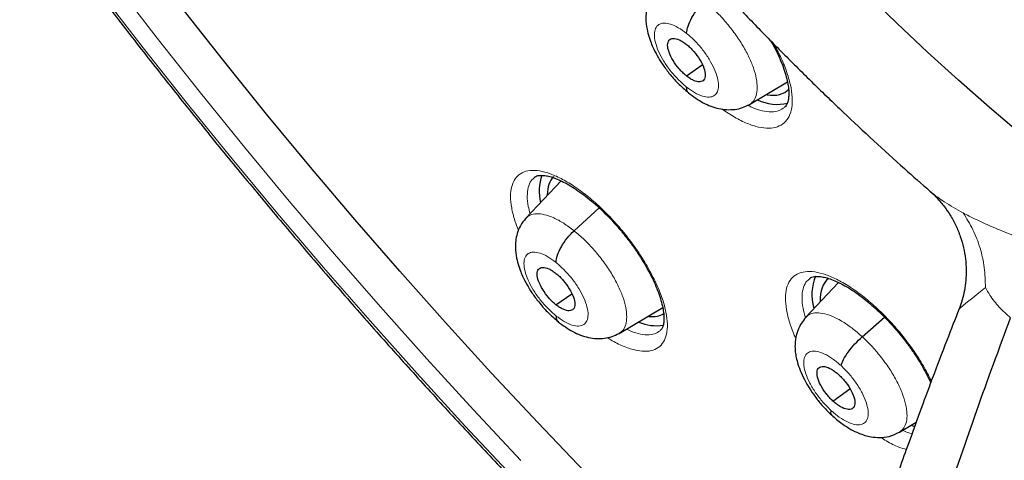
# Model space of a CAD drawing. Header units: millimetres. Extents: x 8 to 2427, y 12 to 2587.
# Tile 32 of 154: x 2232 to 2249, y 836 to 844. Entities that reach past the tile are written whole.
import ezdxf

# ---------------------------------------------------------------- set-up
doc = ezdxf.new("R2010")
doc.units = ezdxf.units.MM

msp = doc.modelspace()

# ---------------------------------------------------------------- linework, layer by layer
at = {"color": 7, "linetype": 'Continuous', "lineweight": 30}
for p, q in [((2243.054, 842.719), (2243.327, 842.909)), ((2244.138, 842.228), (2244.785, 842.615)), ((2240.908, 840.921), (2240.305, 840.283)), ((2241.129, 840.068), (2241.561, 840.459)), ((2245.662, 839.181), (2245.097, 838.584)), ((2240.82, 838.798), (2241.091, 838.987)), ((2241.904, 838.308), (2242.648, 838.752)), ((2246.068, 838.252), (2246.45, 838.586)), ((2245.566, 837.149), (2245.856, 837.36)), ((2246.705, 836.619), (2246.992, 836.79)), ((2246.918, 836.734), (2246.97, 836.716))]:
    msp.add_line(p, q, dxfattribs=at)
at = {"color": 252, "linetype": 'Continuous', "lineweight": 0, "flags": 128}
for points in [[(2240.22, 836.135), (2239.409, 836.999), (2238.606, 837.876), (2237.812, 838.764), (2237.026, 839.665), (2236.25, 840.576), (2235.485, 841.497), (2234.73, 842.428), (2233.986, 843.367), (2233.254, 844.316), (2232.534, 845.271), (2231.826, 846.234), (2231.132, 847.203), (2230.452, 848.178), (2229.786, 849.158), (2229.134, 850.142), (2228.497, 851.129), (2227.876, 852.12), (2227.271, 853.113), (2226.682, 854.108), (2226.109, 855.103), (2225.554, 856.099), (2225.016, 857.095)], [(2225.178, 856.138), (2225.742, 855.126), (2226.324, 854.115), (2226.922, 853.104), (2227.537, 852.095), (2228.169, 851.088), (2228.816, 850.084), (2229.478, 849.084), (2230.155, 848.089), (2230.846, 847.098), (2231.552, 846.114), (2232.27, 845.135), (2233.002, 844.164), (2233.746, 843.201), (2234.502, 842.246), (2235.269, 841.3), (2236.047, 840.364), (2236.836, 839.438), (2237.634, 838.523), (2238.441, 837.62), (2239.257, 836.729), (2240.082, 835.851)], [(2248.783, 841.722), (2248.248, 842.177), (2247.716, 842.646), (2247.186, 843.127), (2246.66, 843.621), (2246.138, 844.127)], [(2247.729, 838.73), (2247.729, 838.731), (2247.743, 838.743), (2247.8, 838.79), (2247.871, 838.847), (2247.96, 838.918), (2248.063, 839.001), (2248.178, 839.093), (2248.178, 839.093), (2248.178, 839.093)]]:
    msp.add_lwpolyline(points, dxfattribs=at)
at = {"color": 7, "linetype": 'Continuous', "lineweight": 30, "flags": 128}
for points in [[(2241.31, 835.945), (2240.507, 836.784), (2239.711, 837.635), (2238.923, 838.499), (2238.144, 839.374), (2237.373, 840.261), (2236.612, 841.158), (2235.861, 842.065), (2235.121, 842.981), (2234.392, 843.906), (2233.674, 844.839), (2232.969, 845.78), (2232.276, 846.727), (2231.596, 847.681), (2230.929, 848.639), (2230.277, 849.603), (2229.639, 850.571), (2229.015, 851.542), (2228.407, 852.516), (2227.815, 853.493), (2227.239, 854.471), (2226.679, 855.449), (2226.136, 856.428)], [(2248.783, 841.722), (2248.248, 842.177), (2247.716, 842.646), (2247.186, 843.127), (2246.66, 843.621), (2246.138, 844.127)]]:
    msp.add_lwpolyline(points, dxfattribs=at)
at = {"color": 7, "linetype": 'Continuous', "lineweight": 30}
for centre, radius, start, end in [((2244.614, 843.006), 0.775, 244.0368, 283.1004), ((2241.397, 840.743), 0.865, 161.4433, 192.9182), ((2246.03, 838.971), 0.826, 157.2112, 195.9375), ((2242.538, 839.216), 0.775, 247.313, 278.8783)]:
    msp.add_arc(centre, radius, start, end, dxfattribs=at)
for centre, major_axis, ratio, start_param, end_param in [((2243.84, 843.635), (-0.938, 1.172), 0.459047, 2.675137, 3.205985), ((2241.758, 839.853), (-0.943, 1.18), 0.459927, 0.079591, 0.495658), ((2246.428, 838.079), (-0.937, 1.173), 0.458667, 0.003703, 0.549351), ((2241.758, 839.853), (-0.943, 1.18), 0.459927, 2.736483, 3.083356)]:
    msp.add_ellipse(centre, major_axis=major_axis, ratio=ratio, start_param=start_param, end_param=end_param, dxfattribs=at)
for points, knots in [([(2221.505, 891.984), (2221.417, 891.901), (2221.213, 891.712), (2220.911, 891.396), (2220.597, 891.039), (2220.297, 890.665), (2220.011, 890.275), (2219.74, 889.869), (2219.483, 889.447), (2219.242, 889.01), (2219.015, 888.556), (2218.804, 888.088), (2218.607, 887.604), (2218.426, 887.106), (2218.26, 886.592), (2218.11, 886.065), (2217.976, 885.523), (2217.857, 884.967), (2217.754, 884.398), (2217.667, 883.815), (2217.596, 883.219), (2217.541, 882.611), (2217.502, 881.991), (2217.479, 881.358), (2217.471, 880.714), (2217.48, 880.058), (2217.504, 879.391), (2217.545, 878.713), (2217.601, 878.025), (2217.673, 877.327), (2217.761, 876.619), (2217.864, 875.901), (2217.984, 875.175), (2218.118, 874.439), (2218.268, 873.696), (2218.434, 872.944), (2218.615, 872.184), (2218.811, 871.417), (2219.022, 870.643), (2219.248, 869.862), (2219.489, 869.075), (2219.744, 868.281), (2220.015, 867.482), (2220.3, 866.678), (2220.599, 865.869), (2220.912, 865.055), (2221.24, 864.237), (2221.581, 863.415), (2221.936, 862.59), (2222.305, 861.762), (2222.687, 860.931), (2223.082, 860.097), (2223.491, 859.262), (2223.912, 858.425), (2224.346, 857.587), (2224.792, 856.748), (2225.25, 855.908), (2225.721, 855.069), (2226.203, 854.23), (2226.697, 853.392), (2227.203, 852.554), (2227.719, 851.719), (2228.246, 850.885), (2228.784, 850.053), (2229.332, 849.224), (2229.891, 848.398), (2230.459, 847.575), (2231.037, 846.756), (2231.625, 845.942), (2232.221, 845.131), (2232.826, 844.326), (2233.44, 843.526), (2234.062, 842.731), (2234.692, 841.943), (2235.329, 841.161), (2235.974, 840.385), (2236.627, 839.617), (2237.285, 838.856), (2237.951, 838.103), (2238.622, 837.358), (2239.3, 836.621), (2239.983, 835.893), (2240.671, 835.174), (2241.364, 834.465), (2242.062, 833.766), (2242.764, 833.076), (2243.47, 832.397), (2244.179, 831.729), (2244.73, 831.219), (2245.046, 830.936), (2245.122, 830.867)], [0, 0, 0, 0, 0.008677, 0.019961, 0.031251, 0.04255, 0.053863, 0.065189, 0.076532, 0.087892, 0.09927, 0.110666, 0.122079, 0.133509, 0.144955, 0.156416, 0.16789, 0.179375, 0.190871, 0.202376, 0.213888, 0.225406, 0.236929, 0.248456, 0.259986, 0.271518, 0.283052, 0.294586, 0.30612, 0.317654, 0.329187, 0.340719, 0.352251, 0.36378, 0.375309, 0.386835, 0.39836, 0.409884, 0.421405, 0.432925, 0.444444, 0.45596, 0.467476, 0.478989, 0.490501, 0.502011, 0.513521, 0.525028, 0.536535, 0.54804, 0.559544, 0.571046, 0.582548, 0.594049, 0.605549, 0.617047, 0.628545, 0.640043, 0.651539, 0.663035, 0.67453, 0.686024, 0.697518, 0.709012, 0.720505, 0.731998, 0.74349, 0.754982, 0.766474, 0.777965, 0.789457, 0.800948, 0.812439, 0.82393, 0.835421, 0.846912, 0.858403, 0.869895, 0.881386, 0.892878, 0.90437, 0.915862, 0.927354, 0.938847, 0.950341, 0.961834, 0.973329, 0.984824, 0.996319, 1, 1, 1, 1]), ([(2244.982, 888.435), (2245.104, 888.364), (2245.46, 888.158), (2246.05, 887.805), (2246.754, 887.37), (2247.46, 886.921), (2248.168, 886.456), (2248.877, 885.977), (2249.588, 885.483), (2250.3, 884.975), (2251.012, 884.452), (2251.724, 883.916), (2252.437, 883.367), (2253.149, 882.803), (2253.86, 882.227), (2254.57, 881.638), (2255.278, 881.037), (2255.985, 880.423), (2256.689, 879.798), (2257.391, 879.161), (2258.09, 878.512), (2258.785, 877.853), (2259.478, 877.183), (2260.166, 876.502), (2260.85, 875.812), (2261.529, 875.111), (2262.203, 874.402), (2262.873, 873.683), (2263.536, 872.956), (2264.194, 872.22), (2264.846, 871.477), (2265.491, 870.726), (2266.129, 869.967), (2266.76, 869.202), (2267.384, 868.43), (2268, 867.652), (2268.608, 866.869), (2269.207, 866.079), (2269.798, 865.285), (2270.38, 864.487), (2270.953, 863.684), (2271.517, 862.877), (2272.071, 862.067), (2272.614, 861.253), (2273.148, 860.437), (2273.671, 859.619), (2274.183, 858.799), (2274.684, 857.977), (2275.174, 857.155), (2275.652, 856.331), (2276.119, 855.508), (2276.574, 854.684), (2277.016, 853.861), (2277.446, 853.039), (2277.864, 852.219), (2278.269, 851.4), (2278.661, 850.583), (2279.04, 849.768), (2279.405, 848.957), (2279.757, 848.149), (2280.095, 847.344), (2280.42, 846.544), (2280.73, 845.748), (2281.027, 844.957), (2281.309, 844.172), (2281.576, 843.392), (2281.83, 842.618), (2282.068, 841.85), (2282.292, 841.089), (2282.501, 840.336), (2282.695, 839.59), (2282.874, 838.852), (2283.038, 838.122), (2283.187, 837.401), (2283.321, 836.689), (2283.439, 835.986), (2283.543, 835.293), (2283.631, 834.61), (2283.703, 833.937), (2283.76, 833.275), (2283.802, 832.624), (2283.829, 831.984), (2283.84, 831.356), (2283.836, 830.74), (2283.817, 830.136), (2283.782, 829.544), (2283.733, 828.966), (2283.668, 828.4), (2283.588, 827.847), (2283.492, 827.308), (2283.382, 826.783), (2283.257, 826.271), (2283.118, 825.774), (2282.963, 825.291), (2282.794, 824.823), (2282.61, 824.369), (2282.411, 823.929), (2282.198, 823.505), (2281.97, 823.096), (2281.727, 822.703), (2281.471, 822.324), (2281.199, 821.962), (2280.914, 821.615), (2280.614, 821.284), (2280.329, 820.996), (2280.138, 820.825), (2280.057, 820.753)], [0, 0, 0, 0, 0.005089, 0.014752, 0.024417, 0.034083, 0.043751, 0.053419, 0.063089, 0.07276, 0.082433, 0.092106, 0.10178, 0.111456, 0.121132, 0.130809, 0.140487, 0.150166, 0.159845, 0.169525, 0.179206, 0.188888, 0.19857, 0.208252, 0.217935, 0.227618, 0.237302, 0.246986, 0.25667, 0.266355, 0.27604, 0.285725, 0.29541, 0.305095, 0.31478, 0.324465, 0.33415, 0.343836, 0.353521, 0.363206, 0.37289, 0.382575, 0.392259, 0.401943, 0.411627, 0.42131, 0.430993, 0.440675, 0.450357, 0.460038, 0.469719, 0.479399, 0.489078, 0.498757, 0.508435, 0.518112, 0.527788, 0.537463, 0.547137, 0.556811, 0.566483, 0.576154, 0.585823, 0.595492, 0.605159, 0.614825, 0.624489, 0.634152, 0.643814, 0.653473, 0.663132, 0.672789, 0.682444, 0.692097, 0.701749, 0.7114, 0.721049, 0.730697, 0.740343, 0.749989, 0.759634, 0.769278, 0.778922, 0.788566, 0.79821, 0.807856, 0.817503, 0.827153, 0.836806, 0.846464, 0.856127, 0.865797, 0.875475, 0.885163, 0.894862, 0.904574, 0.9143, 0.924042, 0.933801, 0.943578, 0.953373, 0.963187, 0.97302, 0.982868, 0.992731, 1, 1, 1, 1]), ([(2234.475, 874.807), (2234.389, 874.733), (2234.209, 874.579), (2233.953, 874.325), (2233.705, 874.049), (2233.471, 873.757), (2233.252, 873.45), (2233.047, 873.127), (2232.858, 872.787), (2232.684, 872.433), (2232.525, 872.062), (2232.383, 871.677), (2232.256, 871.276), (2232.145, 870.861), (2232.051, 870.432), (2231.974, 869.988), (2231.913, 869.532), (2231.87, 869.063), (2231.843, 868.581), (2231.833, 868.089), (2231.841, 867.585), (2231.865, 867.071), (2231.905, 866.547), (2231.963, 866.014), (2232.036, 865.472), (2232.126, 864.922), (2232.232, 864.364), (2232.354, 863.799), (2232.491, 863.227), (2232.644, 862.648), (2232.813, 862.064), (2232.996, 861.475), (2233.194, 860.88), (2233.407, 860.281), (2233.634, 859.678), (2233.876, 859.071), (2234.131, 858.461), (2234.4, 857.848), (2234.683, 857.234), (2234.978, 856.617), (2235.287, 856), (2235.608, 855.381), (2235.942, 854.763), (2236.288, 854.145), (2236.646, 853.527), (2237.015, 852.911), (2237.395, 852.296), (2237.786, 851.684), (2238.187, 851.075), (2238.599, 850.469), (2239.02, 849.866), (2239.451, 849.268), (2239.891, 848.674), (2240.34, 848.086), (2240.797, 847.504), (2241.262, 846.927), (2241.735, 846.358), (2242.215, 845.795), (2242.701, 845.24), (2243.194, 844.693), (2243.693, 844.155), (2244.198, 843.625), (2244.708, 843.105), (2245.222, 842.595), (2245.741, 842.096), (2246.264, 841.607), (2246.759, 841.156), (2247.081, 840.874), (2247.226, 840.747)], [0, 0, 0, 0, 0.0131998, 0.0274095, 0.0416413, 0.055917, 0.0702561, 0.084676, 0.0991906, 0.1138101, 0.1285407, 0.1433844, 0.1583391, 0.1733991, 0.1885556, 0.2037979, 0.2191137, 0.2344904, 0.2499156, 0.2653776, 0.2808661, 0.2963719, 0.3118875, 0.3274064, 0.3429225, 0.3584323, 0.3739333, 0.3894235, 0.4049018, 0.4203674, 0.43582, 0.4512595, 0.466686, 0.4821, 0.4975017, 0.5128917, 0.5282707, 0.5436391, 0.5589978, 0.5743472, 0.5896881, 0.6050211, 0.6203469, 0.6356659, 0.6509789, 0.6662865, 0.6815891, 0.6968874, 0.7121818, 0.727473, 0.7427615, 0.7580477, 0.7733321, 0.7886153, 0.8038976, 0.8191797, 0.834462, 0.8497447, 0.8650285, 0.8803137, 0.8956009, 0.9108906, 0.9261833, 0.9414795, 0.9567797, 0.9720845, 0.9873945, 1, 1, 1, 1]), ([(2242.538, 844.203), (2242.505, 844.161), (2242.441, 844.082), (2242.388, 843.945), (2242.363, 843.818), (2242.357, 843.676), (2242.373, 843.533), (2242.407, 843.403), (2242.442, 843.3), (2242.485, 843.196), (2242.55, 843.067), (2242.643, 842.917), (2242.76, 842.757), (2242.912, 842.582), (2243.028, 842.483), (2243.09, 842.43)], [0, 0, 0, 0, 0.085073, 0.160808, 0.227257, 0.284689, 0.375831, 0.444916, 0.481834, 0.53557, 0.614389, 0.689878, 0.779332, 0.882614, 1, 1, 1, 1]), ([(2243.058, 843.447), (2243.063, 843.487), (2243.073, 843.566), (2243.145, 843.716), (2243.244, 843.867), (2243.326, 843.95), (2243.367, 843.991)], [0, 0, 0, 0, 0.251209, 0.500767, 0.749912, 1, 1, 1, 1]), ([(2243.054, 842.719), (2243.033, 842.736), (2242.99, 842.772), (2242.91, 842.859), (2242.821, 842.98), (2242.748, 843.127), (2242.725, 843.252), (2242.75, 843.338), (2242.823, 843.368), (2242.912, 843.347), (2242.993, 843.306), (2243.035, 843.274), (2243.057, 843.258)], [0, 0, 0, 0, 0.062834, 0.12553, 0.250813, 0.375514, 0.499991, 0.624477, 0.749186, 0.874469, 0.937164, 1, 1, 1, 1]), ([(2243.057, 843.258), (2243.078, 843.24), (2243.12, 843.205), (2243.2, 843.118), (2243.289, 842.997), (2243.362, 842.85), (2243.386, 842.725), (2243.361, 842.639), (2243.287, 842.609), (2243.198, 842.629), (2243.117, 842.671), (2243.075, 842.703), (2243.054, 842.719)], [0, 0, 0, 0, 0.062834, 0.125529, 0.250812, 0.375514, 0.499991, 0.624476, 0.749185, 0.874468, 0.937164, 1, 1, 1, 1]), ([(2244.497, 843.323), (2244.512, 843.297), (2244.558, 843.219), (2244.621, 843.091), (2244.687, 842.942), (2244.738, 842.8), (2244.776, 842.668), (2244.8, 842.549), (2244.81, 842.444), (2244.808, 842.355), (2244.797, 842.285), (2244.777, 842.232), (2244.756, 842.196), (2244.74, 842.183), (2244.733, 842.177)], [0, 0, 0, 0, 0.04475, 0.135596, 0.224752, 0.314531, 0.403724, 0.490406, 0.577238, 0.663855, 0.747982, 0.832685, 0.924048, 1, 1, 1, 1]), ([(2243.053, 842.53), (2243.055, 842.495), (2243.058, 842.45), (2243.088, 842.435), (2243.094, 842.432)], [0, 0, 0, 0, 0.775331, 1, 1, 1, 1]), ([(2243.09, 842.426), (2243.173, 842.366), (2243.339, 842.245), (2243.567, 842.163), (2243.75, 842.137), (2243.885, 842.142), (2244.016, 842.169), (2244.094, 842.21), (2244.134, 842.23)], [0, 0, 0, 0, 0.244583, 0.494055, 0.620661, 0.747597, 0.874219, 1, 1, 1, 1]), ([(2240.452, 840.982), (2240.458, 840.988), (2240.472, 840.999), (2240.506, 841.011), (2240.558, 841.017), (2240.627, 841.014), (2240.713, 840.997), (2240.811, 840.965), (2240.921, 840.918), (2241.039, 840.855), (2241.164, 840.777), (2241.295, 840.684), (2241.429, 840.577), (2241.564, 840.458), (2241.699, 840.327), (2241.83, 840.188), (2241.957, 840.04), (2242.078, 839.887), (2242.191, 839.731), (2242.294, 839.573), (2242.386, 839.416), (2242.467, 839.262), (2242.535, 839.114), (2242.589, 838.972), (2242.63, 838.841), (2242.656, 838.722), (2242.669, 838.617), (2242.67, 838.528), (2242.661, 838.458), (2242.644, 838.406), (2242.624, 838.371), (2242.61, 838.359), (2242.603, 838.352)], [0, 0, 0, 0, 0.028043, 0.061884, 0.092704, 0.125556, 0.158198, 0.190994, 0.223543, 0.256588, 0.290242, 0.323987, 0.357989, 0.392404, 0.42673, 0.461174, 0.495917, 0.530618, 0.565204, 0.599496, 0.633965, 0.66852, 0.702439, 0.736427, 0.770364, 0.803364, 0.83621, 0.869082, 0.900969, 0.932735, 0.966913, 1, 1, 1, 1]), ([(2247.226, 840.746), (2247.227, 840.745), (2247.272, 840.709), (2247.356, 840.622), (2247.472, 840.487), (2247.579, 840.331), (2247.673, 840.159), (2247.75, 839.971), (2247.805, 839.779), (2247.838, 839.587), (2247.85, 839.398), (2247.844, 839.216), (2247.82, 839.043), (2247.782, 838.884), (2247.749, 838.78), (2247.729, 838.733), (2247.728, 838.73)], [0, 0, 0, 0, 0.000982, 0.082291, 0.165022, 0.244334, 0.33419, 0.423829, 0.511656, 0.597612, 0.681672, 0.76374, 0.843586, 0.920809, 0.99483, 1, 1, 1, 1]), ([(2240.303, 840.282), (2240.269, 840.24), (2240.205, 840.161), (2240.153, 840.025), (2240.128, 839.898), (2240.122, 839.755), (2240.139, 839.613), (2240.173, 839.482), (2240.208, 839.379), (2240.252, 839.276), (2240.317, 839.147), (2240.41, 838.997), (2240.527, 838.838), (2240.679, 838.663), (2240.795, 838.564), (2240.857, 838.511)], [0, 0, 0, 0, 0.084718, 0.160257, 0.226663, 0.284197, 0.37583, 0.445162, 0.48209, 0.535828, 0.614621, 0.690072, 0.779474, 0.88269, 1, 1, 1, 1]), ([(2240.821, 839.524), (2240.825, 839.564), (2240.835, 839.643), (2240.907, 839.793), (2241.006, 839.943), (2241.088, 840.026), (2241.129, 840.068)], [0, 0, 0, 0, 0.2513925, 0.5008681, 0.7498695, 1, 1, 1, 1]), ([(2240.82, 838.798), (2240.798, 838.816), (2240.756, 838.852), (2240.676, 838.939), (2240.587, 839.06), (2240.514, 839.206), (2240.49, 839.331), (2240.514, 839.417), (2240.587, 839.446), (2240.676, 839.426), (2240.757, 839.384), (2240.799, 839.352), (2240.82, 839.336)], [0, 0, 0, 0, 0.062834, 0.125528, 0.250811, 0.375513, 0.49999, 0.624478, 0.749188, 0.87447, 0.937164, 1, 1, 1, 1]), ([(2240.82, 839.336), (2240.841, 839.319), (2240.884, 839.283), (2240.964, 839.196), (2241.053, 839.075), (2241.126, 838.929), (2241.15, 838.804), (2241.126, 838.718), (2241.053, 838.688), (2240.964, 838.709), (2240.883, 838.751), (2240.841, 838.783), (2240.82, 838.798)], [0, 0, 0, 0, 0.062834, 0.125528, 0.250809, 0.375512, 0.499989, 0.624476, 0.749187, 0.874469, 0.937164, 1, 1, 1, 1]), ([(2245.164, 839.248), (2245.171, 839.254), (2245.187, 839.267), (2245.224, 839.279), (2245.278, 839.287), (2245.35, 839.284), (2245.439, 839.267), (2245.539, 839.236), (2245.651, 839.188), (2245.771, 839.126), (2245.899, 839.048), (2246.031, 838.956), (2246.166, 838.849), (2246.303, 838.731), (2246.438, 838.601), (2246.571, 838.461), (2246.698, 838.314), (2246.82, 838.162), (2246.932, 838.006), (2247.035, 837.849), (2247.127, 837.693), (2247.196, 837.563), (2247.229, 837.488), (2247.241, 837.463)], [0, 0, 0, 0, 0.041306, 0.090674, 0.135756, 0.183802, 0.231535, 0.279421, 0.326864, 0.375055, 0.424057, 0.47314, 0.522675, 0.572736, 0.622637, 0.672813, 0.723346, 0.773814, 0.824139, 0.873934, 0.924193, 0.974389, 1, 1, 1, 1]), ([(2247.728, 838.73), (2247.657, 838.549), (2247.5, 838.149), (2247.274, 837.556), (2247.057, 836.972), (2246.87, 836.456), (2246.719, 836.034), (2246.601, 835.695), (2246.509, 835.428), (2246.426, 835.186), (2246.347, 834.953), (2246.27, 834.72), (2246.148, 834.353), (2245.986, 833.848), (2245.781, 833.193), (2245.574, 832.501), (2245.395, 831.877), (2245.245, 831.331), (2245.127, 830.887), (2245.016, 830.46), (2244.918, 830.065), (2244.831, 829.706), (2244.755, 829.383), (2244.69, 829.1), (2244.644, 828.89), (2244.612, 828.745), (2244.59, 828.645), (2244.566, 828.531), (2244.536, 828.388), (2244.498, 828.209), (2244.454, 827.992), (2244.404, 827.74), (2244.346, 827.436), (2244.28, 827.077), (2244.207, 826.661), (2244.132, 826.201), (2244.056, 825.698), (2243.981, 825.155), (2243.913, 824.6), (2243.875, 824.231), (2243.857, 824.052)], [0, 0, 0, 0, 0.033676, 0.074596, 0.111403, 0.144083, 0.172631, 0.192163, 0.209145, 0.224184, 0.239191, 0.254306, 0.269531, 0.310855, 0.353223, 0.398938, 0.44857, 0.478524, 0.509531, 0.538977, 0.566105, 0.590912, 0.613394, 0.633384, 0.650248, 0.657485, 0.663927, 0.671369, 0.681428, 0.694105, 0.709399, 0.727308, 0.747833, 0.774499, 0.80459, 0.838106, 0.875047, 0.915408, 0.959182, 1, 1, 1, 1]), ([(2240.819, 838.611), (2240.822, 838.576), (2240.825, 838.53), (2240.854, 838.516), (2240.861, 838.513)], [0, 0, 0, 0, 0.779593, 1, 1, 1, 1]), ([(2240.857, 838.508), (2240.939, 838.448), (2241.105, 838.326), (2241.333, 838.244), (2241.516, 838.217), (2241.651, 838.222), (2241.782, 838.249), (2241.86, 838.29), (2241.9, 838.31)], [0, 0, 0, 0, 0.244427, 0.493855, 0.620481, 0.747461, 0.874146, 1, 1, 1, 1]), ([(2244.747, 822.082), (2244.777, 822.535), (2244.837, 823.44), (2244.995, 824.85), (2245.204, 826.298), (2245.468, 827.784), (2245.785, 829.304), (2246.148, 830.828), (2246.553, 832.351), (2246.997, 833.87), (2247.487, 835.416), (2248.02, 836.983), (2248.412, 838.045), (2248.608, 838.576)], [0, 0, 0, 0, 0.093412, 0.186868, 0.280295, 0.373737, 0.467128, 0.560377, 0.64822, 0.736091, 0.824087, 0.912127, 1, 1, 1, 1]), ([(2245.1, 838.579), (2245.073, 838.549), (2245.023, 838.489), (2244.958, 838.362), (2244.921, 838.226), (2244.913, 838.092), (2244.919, 837.991), (2244.936, 837.89), (2244.966, 837.774), (2245.018, 837.633), (2245.091, 837.485), (2245.181, 837.336), (2245.282, 837.192), (2245.403, 837.044), (2245.494, 836.957), (2245.541, 836.912)], [0, 0, 0, 0, 0.068831, 0.13207, 0.241427, 0.302475, 0.354867, 0.408461, 0.475464, 0.55558, 0.6484, 0.726198, 0.810761, 0.90194, 1, 1, 1, 1]), ([(2245.704, 837.757), (2245.715, 837.791), (2245.738, 837.858), (2245.825, 837.992), (2245.939, 838.132), (2246.025, 838.212), (2246.068, 838.252)], [0, 0, 0, 0, 0.251684, 0.500905, 0.7493, 1, 1, 1, 1]), ([(2245.566, 837.149), (2245.545, 837.169), (2245.504, 837.209), (2245.428, 837.301), (2245.349, 837.424), (2245.293, 837.565), (2245.289, 837.676), (2245.333, 837.741), (2245.422, 837.749), (2245.52, 837.71), (2245.604, 837.655), (2245.647, 837.618), (2245.668, 837.599)], [0, 0, 0, 0, 0.062835, 0.1255283, 0.2508094, 0.3755178, 0.5000012, 0.6244842, 0.7491919, 0.8744721, 0.9371651, 1, 1, 1, 1]), ([(2245.668, 837.599), (2245.689, 837.579), (2245.73, 837.539), (2245.806, 837.447), (2245.885, 837.324), (2245.941, 837.183), (2245.945, 837.073), (2245.901, 837.007), (2245.812, 837), (2245.714, 837.039), (2245.63, 837.093), (2245.587, 837.13), (2245.566, 837.149)], [0, 0, 0, 0, 0.062835, 0.125528, 0.250808, 0.375517, 0.5, 0.624483, 0.749191, 0.874472, 0.937165, 1, 1, 1, 1]), ([(2245.531, 836.991), (2245.526, 836.962), (2245.52, 836.926), (2245.54, 836.918), (2245.544, 836.916)], [0, 0, 0, 0, 0.825726, 1, 1, 1, 1]), ([(2245.54, 836.912), (2245.599, 836.862), (2245.707, 836.767), (2245.865, 836.668), (2245.998, 836.603), (2246.111, 836.562), (2246.23, 836.534), (2246.371, 836.522), (2246.54, 836.539), (2246.648, 836.591), (2246.706, 836.619)], [0, 0, 0, 0, 0.163326, 0.303912, 0.420263, 0.510573, 0.598825, 0.709079, 0.842756, 1, 1, 1, 1])]:
    msp.add_open_spline(points, degree=3, knots=knots, dxfattribs=at)
at = {"color": 252, "linetype": 'Continuous', "lineweight": 0}
for points, knots in [([(2243.367, 843.991), (2243.427, 843.941), (2243.545, 843.842), (2243.716, 843.66), (2243.873, 843.464), (2244.011, 843.26), (2244.124, 843.054), (2244.207, 842.856), (2244.257, 842.673), (2244.273, 842.511), (2244.255, 842.378), (2244.21, 842.28), (2244.157, 842.246), (2244.135, 842.231)], [0, 0, 0, 0, 0.093054, 0.185981, 0.278949, 0.371883, 0.464805, 0.557648, 0.65044, 0.743356, 0.836274, 0.92907, 1, 1, 1, 1]), ([(2243.053, 842.53), (2243.005, 842.572), (2242.909, 842.654), (2242.775, 842.809), (2242.66, 842.974), (2242.573, 843.14), (2242.518, 843.296), (2242.5, 843.431), (2242.519, 843.536), (2242.575, 843.603), (2242.664, 843.629), (2242.78, 843.611), (2242.914, 843.552), (2243.01, 843.482), (2243.058, 843.447)], [0, 0, 0, 0, 0.083333, 0.166663, 0.249997, 0.333334, 0.416662, 0.499996, 0.583328, 0.666659, 0.749994, 0.833329, 0.916664, 1, 1, 1, 1]), ([(2243.058, 843.447), (2243.106, 843.405), (2243.201, 843.323), (2243.335, 843.168), (2243.45, 843.003), (2243.538, 842.837), (2243.593, 842.681), (2243.611, 842.546), (2243.591, 842.441), (2243.535, 842.374), (2243.447, 842.348), (2243.331, 842.366), (2243.197, 842.425), (2243.101, 842.495), (2243.053, 842.53)], [0, 0, 0, 0, 0.083336, 0.16667, 0.250004, 0.333338, 0.416671, 0.500003, 0.583332, 0.666667, 0.750002, 0.833337, 0.916667, 1, 1, 1, 1]), ([(2244.552, 843.266), (2244.591, 843.195), (2244.678, 843.036), (2244.773, 842.799), (2244.842, 842.563), (2244.873, 842.351), (2244.866, 842.168), (2244.819, 842.019), (2244.737, 841.909), (2244.619, 841.841), (2244.471, 841.815), (2244.295, 841.836), (2244.097, 841.899), (2243.884, 842.003), (2243.735, 842.103), (2243.661, 842.153)], [0, 0, 0, 0, 0.064195, 0.142196, 0.220197, 0.298251, 0.376305, 0.454425, 0.532545, 0.610695, 0.688845, 0.766976, 0.845107, 0.923178, 1, 1, 1, 1]), ([(2244.105, 842.217), (2244.13, 842.204), (2244.219, 842.158), (2244.357, 842.118), (2244.514, 842.098), (2244.642, 842.116), (2244.704, 842.159), (2244.733, 842.179)], [0, 0, 0, 0, 0.09135, 0.325462, 0.559576, 0.793761, 1, 1, 1, 1]), ([(2240.178, 840.075), (2240.156, 840.129), (2240.102, 840.265), (2240.055, 840.463), (2240.035, 840.662), (2240.056, 840.829), (2240.113, 840.961), (2240.207, 841.051), (2240.334, 841.1), (2240.491, 841.104), (2240.674, 841.064), (2240.877, 840.981), (2241.094, 840.857), (2241.32, 840.696), (2241.547, 840.503), (2241.769, 840.283), (2241.998, 840.023), (2242.206, 839.746), (2242.385, 839.463), (2242.524, 839.203), (2242.629, 838.954), (2242.699, 838.721), (2242.732, 838.512), (2242.727, 838.332), (2242.683, 838.187), (2242.603, 838.08), (2242.488, 838.016), (2242.342, 837.995), (2242.168, 838.018), (2241.971, 838.087), (2241.813, 838.163), (2241.721, 838.225), (2241.703, 838.237)], [0, 0, 0, 0, 0.022732, 0.057007, 0.091283, 0.125615, 0.159947, 0.194314, 0.228681, 0.263045, 0.297408, 0.331731, 0.366054, 0.400317, 0.434581, 0.468793, 0.503005, 0.545506, 0.579759, 0.614012, 0.648263, 0.682514, 0.716808, 0.751102, 0.785449, 0.819796, 0.854166, 0.888536, 0.92289, 0.957244, 0.991549, 1, 1, 1, 1]), ([(2240.454, 840.98), (2240.433, 840.962), (2240.382, 840.92), (2240.339, 840.811), (2240.323, 840.663), (2240.335, 840.51), (2240.366, 840.401), (2240.377, 840.36)], [0, 0, 0, 0, 0.169576, 0.399452, 0.629327, 0.858801, 1, 1, 1, 1]), ([(2247.795, 840.372), (2247.684, 840.434), (2247.518, 840.528), (2247.334, 840.656), (2247.259, 840.72), (2247.227, 840.747)], [0, 0, 0, 0, 0.532302, 0.80102, 1, 1, 1, 1]), ([(2240.307, 840.28), (2240.328, 840.3), (2240.375, 840.344), (2240.485, 840.364), (2240.622, 840.348), (2240.78, 840.292), (2240.951, 840.202), (2241.069, 840.112), (2241.129, 840.068)], [0, 0, 0, 0, 0.1425463, 0.3139658, 0.4854079, 0.656909, 0.8283353, 1, 1, 1, 1]), ([(2249.077, 839.837), (2249.076, 839.838), (2249.069, 839.842), (2249.061, 839.844), (2248.85, 839.916), (2248.549, 840.025), (2248.17, 840.187), (2247.951, 840.29), (2247.83, 840.354), (2247.795, 840.372)], [0, 0, 0, 0, 0.003682, 0.015022, 0.017247, 0.462378, 0.686178, 0.910436, 1, 1, 1, 1]), ([(2247.795, 840.372), (2247.855, 840.278), (2247.973, 840.092), (2248.093, 839.773), (2248.169, 839.438), (2248.175, 839.208), (2248.178, 839.093)], [0, 0, 0, 0, 0.250001, 0.500001, 0.750001, 1, 1, 1, 1]), ([(2241.129, 840.068), (2241.188, 840.018), (2241.307, 839.918), (2241.478, 839.736), (2241.635, 839.541), (2241.773, 839.336), (2241.886, 839.131), (2241.97, 838.934), (2242.02, 838.751), (2242.037, 838.59), (2242.02, 838.457), (2241.976, 838.359), (2241.923, 838.326), (2241.901, 838.311)], [0, 0, 0, 0, 0.093069, 0.186012, 0.278994, 0.371943, 0.46488, 0.557738, 0.650546, 0.743476, 0.836409, 0.929221, 1, 1, 1, 1]), ([(2240.819, 838.611), (2240.771, 838.652), (2240.676, 838.734), (2240.542, 838.889), (2240.427, 839.054), (2240.339, 839.22), (2240.283, 839.376), (2240.265, 839.51), (2240.284, 839.615), (2240.339, 839.682), (2240.428, 839.707), (2240.543, 839.689), (2240.677, 839.63), (2240.773, 839.559), (2240.821, 839.524)], [0, 0, 0, 0, 0.0833354, 0.1666705, 0.2500051, 0.3333406, 0.4166683, 0.5000012, 0.5833321, 0.666663, 0.7499972, 0.8333314, 0.9166645, 1, 1, 1, 1]), ([(2240.821, 839.524), (2240.868, 839.483), (2240.964, 839.4), (2241.098, 839.246), (2241.213, 839.081), (2241.301, 838.915), (2241.357, 838.759), (2241.376, 838.625), (2241.356, 838.52), (2241.301, 838.453), (2241.212, 838.428), (2241.097, 838.446), (2240.963, 838.505), (2240.867, 838.576), (2240.819, 838.611)], [0, 0, 0, 0, 0.083336, 0.16667, 0.250004, 0.333339, 0.41667, 0.500002, 0.583336, 0.666665, 0.750002, 0.833337, 0.916667, 1, 1, 1, 1]), ([(2244.93, 838.225), (2244.926, 838.233), (2244.879, 838.326), (2244.821, 838.494), (2244.763, 838.72), (2244.745, 838.92), (2244.765, 839.089), (2244.824, 839.223), (2244.919, 839.316), (2245.048, 839.367), (2245.207, 839.374), (2245.392, 839.337), (2245.597, 839.256), (2245.817, 839.136), (2246.044, 838.978), (2246.274, 838.787), (2246.498, 838.569), (2246.729, 838.311), (2246.939, 838.035), (2247.121, 837.752), (2247.209, 837.581), (2247.253, 837.496)], [0, 0, 0, 0, 0.0049277, 0.0594325, 0.1140087, 0.1685852, 0.2232213, 0.2778574, 0.3325153, 0.387173, 0.4418049, 0.4964365, 0.5510061, 0.6055753, 0.6600736, 0.7145718, 0.7690211, 0.8234705, 0.8911713, 0.9457198, 1, 1, 1, 1]), ([(2245.167, 839.246), (2245.144, 839.227), (2245.092, 839.183), (2245.047, 839.071), (2245.03, 838.922), (2245.044, 838.755), (2245.08, 838.631), (2245.095, 838.574)], [0, 0, 0, 0, 0.164808, 0.383032, 0.601256, 0.819235, 1, 1, 1, 1]), ([(2248.178, 839.093), (2248.202, 839.05), (2248.265, 838.938), (2248.404, 838.761), (2248.541, 838.636), (2248.608, 838.576)], [0, 0, 0, 0, 0.24172, 0.631096, 1, 1, 1, 1]), ([(2245.1, 838.579), (2245.115, 838.596), (2245.155, 838.639), (2245.253, 838.665), (2245.386, 838.659), (2245.542, 838.611), (2245.711, 838.526), (2245.889, 838.408), (2246.008, 838.304), (2246.068, 838.252)], [0, 0, 0, 0, 0.096541, 0.246959, 0.397504, 0.548069, 0.698687, 0.849239, 1, 1, 1, 1]), ([(2242.027, 838.382), (2242.037, 838.377), (2242.109, 838.339), (2242.231, 838.303), (2242.386, 838.278), (2242.513, 838.294), (2242.574, 838.335), (2242.603, 838.354)], [0, 0, 0, 0, 0.035868, 0.282457, 0.529049, 0.775784, 1, 1, 1, 1]), ([(2246.068, 838.252), (2246.126, 838.196), (2246.243, 838.083), (2246.404, 837.889), (2246.548, 837.687), (2246.667, 837.482), (2246.758, 837.283), (2246.817, 837.096), (2246.84, 836.931), (2246.828, 836.793), (2246.786, 836.683), (2246.731, 836.64), (2246.704, 836.619)], [0, 0, 0, 0, 0.100495, 0.200852, 0.301252, 0.401617, 0.501969, 0.602237, 0.702452, 0.802798, 0.903145, 1, 1, 1, 1]), ([(2245.531, 836.991), (2245.484, 837.038), (2245.39, 837.13), (2245.265, 837.293), (2245.165, 837.459), (2245.096, 837.62), (2245.062, 837.764), (2245.066, 837.881), (2245.107, 837.964), (2245.183, 838.007), (2245.289, 838.006), (2245.417, 837.963), (2245.559, 837.88), (2245.655, 837.798), (2245.704, 837.757)], [0, 0, 0, 0, 0.083333, 0.166663, 0.249997, 0.333332, 0.416664, 0.499997, 0.583327, 0.666661, 0.749995, 0.83333, 0.916664, 1, 1, 1, 1]), ([(2245.704, 837.757), (2245.751, 837.711), (2245.845, 837.618), (2245.969, 837.456), (2246.069, 837.29), (2246.139, 837.129), (2246.173, 836.985), (2246.169, 836.867), (2246.128, 836.785), (2246.051, 836.742), (2245.946, 836.742), (2245.817, 836.786), (2245.675, 836.868), (2245.579, 836.95), (2245.531, 836.991)], [0, 0, 0, 0, 0.083335, 0.166669, 0.250002, 0.333336, 0.416669, 0.499998, 0.58333, 0.666661, 0.749995, 0.833329, 0.916665, 1, 1, 1, 1]), ([(2246.756, 836.649), (2246.763, 836.646), (2246.771, 836.641), (2246.827, 836.618), (2246.874, 836.605), (2246.92, 836.592)], [0, 0, 0, 0, 0.121044, 0.127983, 1, 1, 1, 1]), ([(2246.822, 836.321), (2246.78, 836.334), (2246.674, 836.365), (2246.524, 836.438), (2246.417, 836.508), (2246.385, 836.529)], [0, 0, 0, 0, 0.312693, 0.794781, 1, 1, 1, 1])]:
    msp.add_open_spline(points, degree=3, knots=knots, dxfattribs=at)

doc.saveas('drawing.dxf')
